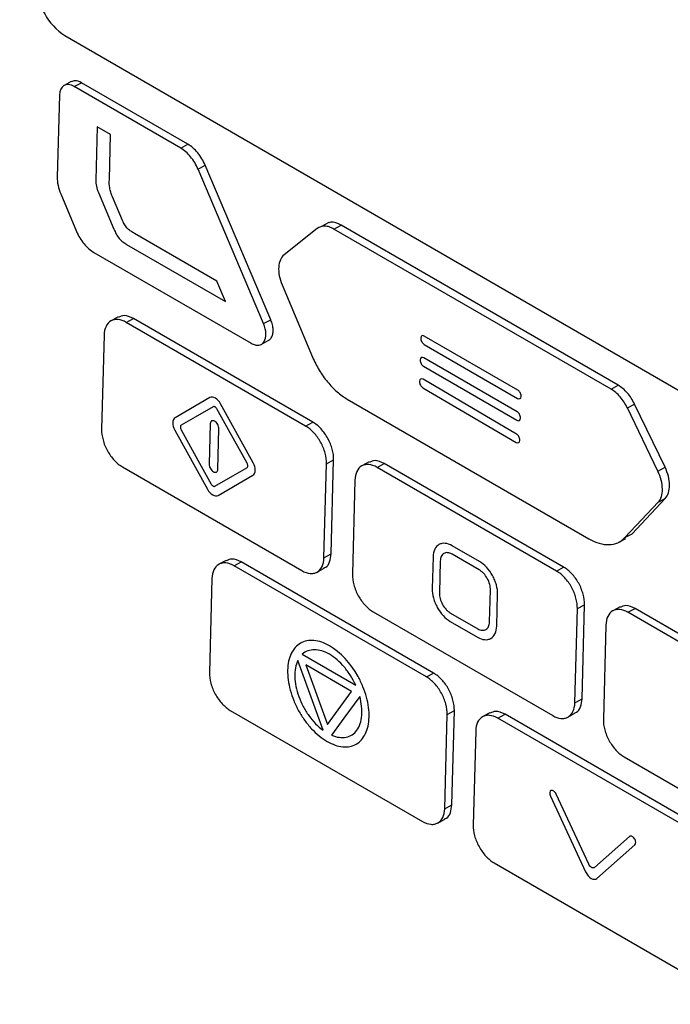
# Model space of a CAD drawing. Header units: millimetres. Extents: x 155473 to 158085, y 111018 to 114514.
# Tile 164 of 181: x 157602 to 157634, y 113988 to 114036. Entities that reach past the tile are written whole.
import ezdxf

# ---------------------------------------------------------------- set-up
doc = ezdxf.new("R2010")
doc.units = ezdxf.units.MM

msp = doc.modelspace()

# ---------------------------------------------------------------- linework, layer by layer
at = {"color": 7, "linetype": 'Continuous', "lineweight": 25}
for p, q in [((157604.358, 114035.583), (157646.077, 114011.494)), ((157604.673, 114033.314), (157604.319, 114033.123)), ((157604.818, 114033.072), (157605.171, 114033.263)), ((157610.073, 114030.037), (157604.818, 114033.072)), ((157610.427, 114030.229), (157605.171, 114033.263)), ((157604.089, 114032.652), (157603.981, 114028.601)), ((157605.958, 114031.092), (157605.888, 114028.449)), ((157606.612, 114030.713), (157605.958, 114031.092)), ((157606.553, 114028.492), (157606.612, 114030.713)), ((157610.073, 114030.037), (157610.427, 114030.229)), ((157610.928, 114029.006), (157611.281, 114029.197)), ((157614.518, 114021.577), (157611.281, 114029.197)), ((157614.164, 114021.386), (157610.928, 114029.006)), ((157604.153, 114027.78), (157604.936, 114025.931)), ((157606.015, 114027.846), (157606.78, 114026.042)), ((157607.206, 114026.465), (157606.707, 114027.638)), ((157617.38, 114026.367), (157617.027, 114026.176)), ((157617.636, 114026.048), (157617.989, 114026.239)), ((157631.661, 114018.345), (157617.989, 114026.239)), ((157611.863, 114023.48), (157607.794, 114025.832)), ((157616.81, 114026.072), (157615.173, 114024.77)), ((157631.308, 114018.154), (157617.636, 114026.048)), ((157607.407, 114025.286), (157612.283, 114022.471)), ((157605.792, 114024.896), (157613.551, 114020.416)), ((157612.283, 114022.471), (157611.863, 114023.48)), ((157615.077, 114023.296), (157616.581, 114019.733)), ((157606.994, 114021.715), (157606.641, 114021.523)), ((157607.388, 114021.447), (157607.741, 114021.639)), ((157616.238, 114016.337), (157607.388, 114021.447)), ((157616.592, 114016.529), (157607.741, 114021.639)), ((157614.164, 114021.386), (157614.518, 114021.577)), ((157606.295, 114020.817), (157606.172, 114016.176)), ((157614.038, 114020.36), (157614.392, 114020.552)), ((157621.918, 114020.674), (157621.917, 114020.658)), ((157626.703, 114018.113), (157622.093, 114020.775)), ((157622.082, 114020.361), (157626.692, 114017.699)), ((157621.889, 114019.597), (157621.889, 114019.58)), ((157626.675, 114017.036), (157622.064, 114019.698)), ((157622.053, 114019.283), (157626.664, 114016.621)), ((157621.856, 114018.541), (157621.855, 114018.524)), ((157626.641, 114015.944), (157622.032, 114018.64)), ((157622.019, 114018.227), (157626.628, 114015.531)), ((157631.308, 114018.154), (157631.661, 114018.345)), ((157611.516, 114017.74), (157609.799, 114016.749)), ((157618.295, 114017.66), (157630.218, 114010.776)), ((157626.867, 114017.8), (157626.868, 114017.816)), ((157613.655, 114014.523), (157612.041, 114017.437)), ((157632.113, 114017.231), (157632.466, 114017.423)), ((157633.618, 114014.114), (157632.113, 114017.231)), ((157633.971, 114014.306), (157632.466, 114017.423)), ((157616.238, 114016.337), (157616.592, 114016.529)), ((157626.839, 114016.722), (157626.839, 114016.739)), ((157609.783, 114016.134), (157611.397, 114013.221)), ((157611.533, 114016.447), (157611.48, 114014.456)), ((157611.905, 114014.211), (157611.958, 114016.201)), ((157626.804, 114015.63), (157626.804, 114015.647)), ((157617.266, 114014.482), (157617.62, 114014.673)), ((157617.497, 114010.032), (157617.62, 114014.673)), ((157607.2, 114014.32), (157616.05, 114009.21)), ((157617.143, 114009.841), (157617.266, 114014.482)), ((157619.372, 114014.568), (157619.018, 114014.377)), ((157619.766, 114014.301), (157620.119, 114014.492)), ((157628.616, 114009.19), (157619.766, 114014.301)), ((157628.969, 114009.382), (157620.119, 114014.492)), ((157633.618, 114014.114), (157633.971, 114014.306)), ((157611.922, 114012.918), (157613.639, 114013.908)), ((157618.672, 114013.67), (157618.549, 114009.029)), ((157632.341, 114011.029), (157633.985, 114012.773)), ((157633.632, 114012.581), (157633.985, 114012.773)), ((157631.988, 114010.837), (157633.632, 114012.581)), ((157631.684, 114010.609), (157632.037, 114010.801)), ((157631.988, 114010.837), (157632.341, 114011.029)), ((157632.006, 114010.86), (157632.341, 114011.029)), ((157624.818, 114009.659), (157623.474, 114010.434)), ((157617.143, 114009.841), (157617.497, 114010.032)), ((157622.526, 114009.888), (157622.485, 114008.313)), ((157624.807, 114009.244), (157623.463, 114010.02)), ((157612.317, 114009.716), (157611.963, 114009.524)), ((157612.71, 114009.448), (157613.064, 114009.64)), ((157622.195, 114003.972), (157612.71, 114009.448)), ((157622.548, 114004.163), (157613.064, 114009.64)), ((157616.797, 114009.134), (157617.151, 114009.325)), ((157622.88, 114009.684), (157622.838, 114008.109)), ((157628.616, 114009.19), (157628.969, 114009.382)), ((157611.617, 114008.818), (157611.494, 114004.176)), ((157625.313, 114006.68), (157625.355, 114008.255)), ((157625.667, 114006.476), (157625.708, 114008.05)), ((157629.521, 114002.694), (157629.644, 114007.335)), ((157629.644, 114007.335), (157629.997, 114007.526)), ((157629.874, 114002.885), (157629.997, 114007.526)), ((157631.749, 114007.421), (157631.396, 114007.23)), ((157632.143, 114007.154), (157632.497, 114007.345)), ((157641.347, 114002.235), (157632.497, 114007.345)), ((157619.577, 114007.173), (157628.428, 114002.063)), ((157623.386, 114007.119), (157624.73, 114006.344)), ((157640.993, 114002.043), (157632.143, 114007.154)), ((157623.376, 114006.705), (157624.719, 114005.929)), ((157631.05, 114006.523), (157630.927, 114001.882)), ((157616.071, 114005.085), (157618.707, 114003.563)), ((157617.096, 114001.341), (157615.849, 114004.778)), ((157616.248, 114004.563), (157617.318, 114001.617)), ((157618.509, 114003.259), (157616.248, 114004.563)), ((157622.195, 114003.972), (157622.548, 114004.163)), ((157617.318, 114001.617), (157618.509, 114003.259)), ((157629.521, 114002.694), (157629.874, 114002.885)), ((157612.522, 114002.321), (157622.006, 113996.845)), ((157623.1, 113997.475), (157623.223, 114002.116)), ((157623.223, 114002.116), (157623.576, 114002.308)), ((157623.453, 113997.667), (157623.576, 114002.308)), ((157625.328, 114002.203), (157624.975, 114002.011)), ((157625.722, 114001.935), (157626.075, 114002.127)), ((157635.56, 113996.65), (157626.075, 114002.127)), ((157629.175, 114001.987), (157629.528, 114002.179)), ((157635.206, 113996.459), (157625.722, 114001.935)), ((157624.628, 114001.305), (157624.506, 113996.663)), ((157631.955, 114000.026), (157640.805, 113994.916)), ((157628.32, 113998.095), (157630.054, 113994.359)), ((157630.205, 113994.742), (157628.604, 113998.19)), ((157623.1, 113997.475), (157623.453, 113997.667)), ((157622.753, 113996.769), (157623.107, 113996.96)), ((157632.215, 113996.105), (157630.483, 113994.582)), ((157630.61, 113994.038), (157632.487, 113995.689)), ((157625.534, 113994.808), (157635.018, 113989.332))]:
    msp.add_line(p, q, dxfattribs=at)
at = {"color": 7, "linetype": 'Continuous', "lineweight": 25, "flags": 128}
for points in [[(157611.676, 114017.287), (157610.792, 114016.777), (157610.097, 114016.376)], [(157613.347, 114014.5), (157612.515, 114016), (157611.862, 114017.179)], [(157610.091, 114016.158), (157610.923, 114014.657), (157611.576, 114013.478)], [(157611.762, 114013.371), (157612.646, 114013.881), (157613.341, 114014.282)], [(157618.908, 114003.012), (157618.13, 114001.94), (157617.519, 114001.097)]]:
    msp.add_lwpolyline(points, dxfattribs=at)
at = {"color": 7, "linetype": 'Continuous', "lineweight": 25}
msp.add_arc((157605.981, 114038.099), 2.994, 180.801, 237.1645, dxfattribs=at)
for points, knots in [([(157559.233, 114220.927), (157558.733, 114206.407), (157558.229, 114191.749), (157557.214, 114162.242), (157556.703, 114147.392), (157555.166, 114102.7), (157554.134, 114072.714), (157552.598, 114028.06), (157552.088, 114013.23), (157551.455, 113994.818), (157551.265, 113989.303), (157551.045, 113982.889), (157550.946, 113980.029), (157550.911, 113979), (157550.903, 113978.772), (157550.898, 113978.655), (157550.891, 113978.331), (157550.893, 113978.14), (157550.905, 113977.782), (157550.914, 113977.613), (157550.937, 113977.286), (157550.952, 113977.128), (157551.002, 113976.667), (157551.044, 113976.375), (157551.145, 113975.796), (157551.203, 113975.511), (157551.338, 113974.936), (157551.414, 113974.645), (157551.591, 113974.043), (157551.691, 113973.732), (157551.871, 113973.228), (157551.937, 113973.053), (157552.047, 113972.773), (157552.086, 113972.677), (157552.162, 113972.486), (157552.354, 113972.007), (157552.855, 113970.759), (157553.321, 113969.596), (157554.883, 113965.703), (157556.157, 113962.527), (157558.722, 113956.133), (157560.012, 113952.916), (157562.572, 113946.536), (157563.84, 113943.373), (157565.702, 113938.732), (157566.393, 113937.009), (157567.073, 113935.313), (157567.224, 113934.936), (157567.3, 113934.751), (157567.527, 113934.226), (157567.679, 113933.904), (157568.142, 113932.983), (157568.459, 113932.433), (157569.126, 113931.394), (157569.475, 113930.907), (157570.221, 113929.97), (157570.617, 113929.521), (157571.28, 113928.859), (157571.512, 113928.64), (157572.011, 113928.203), (157572.278, 113927.985), (157572.73, 113927.651), (157572.888, 113927.538), (157573.233, 113927.309), (157573.419, 113927.191), (157574.061, 113926.82), (157574.492, 113926.572), (157581.822, 113922.34), (157589.012, 113918.189), (157603.769, 113909.67), (157611.334, 113905.304), (157618.898, 113900.937)], [0, 0, 0, 0, 0.125, 0.125, 0.25, 0.25, 0.5, 0.5, 0.625, 0.625, 0.65625, 0.671875, 0.679688, 0.680664, 0.680664, 0.681641, 0.681641, 0.683594, 0.683594, 0.685547, 0.685547, 0.6875, 0.6875, 0.691406, 0.691406, 0.695313, 0.695313, 0.699219, 0.699219, 0.703125, 0.703125, 0.705078, 0.705078, 0.706055, 0.706055, 0.707031, 0.710938, 0.71875, 0.71875, 0.75, 0.75, 0.78125, 0.78125, 0.8125, 0.8125, 0.828125, 0.830078, 0.830078, 0.832031, 0.832031, 0.835938, 0.835938, 0.84375, 0.84375, 0.851563, 0.851563, 0.859375, 0.859375, 0.863281, 0.863281, 0.867188, 0.867188, 0.869141, 0.869141, 0.871094, 0.871094, 0.875, 0.875, 0.9375, 0.9375, 1, 1, 1, 1]), ([(157626.753, 113919.372), (157625.599, 113920.04), (157623.295, 113921.371), (157619.854, 113923.369), (157616.43, 113925.366), (157613.014, 113927.365), (157609.305, 113929.545), (157605.315, 113931.9), (157601.057, 113934.426), (157596.836, 113936.943), (157593.684, 113938.832), (157591.584, 113940.094), (157590.53, 113940.728), (157589.478, 113941.362), (157588.718, 113941.822), (157588.188, 113942.139), (157587.805, 113942.386), (157587.162, 113942.85), (157586.274, 113943.608), (157585.309, 113944.614), (157584.374, 113945.785), (157583.546, 113947.017), (157582.963, 113948.063), (157582.594, 113948.82), (157582.361, 113949.332), (157582.124, 113949.907), (157581.861, 113950.53), (157581.497, 113951.398), (157580.961, 113952.677), (157580.178, 113954.55), (157578.802, 113957.842), (157576.908, 113962.386), (157575.154, 113966.608), (157573.984, 113969.431), (157573.4, 113970.839), (157572.819, 113972.243), (157572.367, 113973.338), (157572.057, 113974.087), (157571.894, 113974.486), (157571.76, 113974.84), (157571.637, 113975.185), (157571.525, 113975.523), (157571.423, 113975.853), (157571.332, 113976.174), (157571.156, 113976.839), (157570.946, 113977.862), (157570.841, 113978.9), (157570.823, 113979.641), (157570.828, 113980.06), (157570.829, 113980.453), (157570.831, 113981.084), (157570.836, 113982.302), (157570.846, 113985.045), (157570.871, 113990.666), (157570.919, 113998.87), (157570.994, 114008.724), (157571.116, 114021.878), (157571.313, 114038.342), (157571.579, 114055.597), (157571.848, 114070.333), (157572.097, 114082.539), (157572.372, 114094.762), (157572.674, 114107.001), (157573.002, 114119.256), (157573.357, 114131.527), (157573.738, 114143.815), (157574.145, 114156.118), (157574.579, 114168.438), (157575.039, 114180.773), (157575.526, 114193.125), (157576.038, 114205.492), (157576.401, 114213.749), (157576.583, 114217.877)], [0, 0, 0, 0, 0.012688, 0.025317, 0.037911, 0.050497, 0.063101, 0.07904, 0.094839, 0.110545, 0.126202, 0.130156, 0.134103, 0.138043, 0.141978, 0.142652, 0.143991, 0.1463, 0.149907, 0.154174, 0.157833, 0.161868, 0.165756, 0.167102, 0.16842, 0.170149, 0.171992, 0.173734, 0.177543, 0.182892, 0.189679, 0.20557, 0.221569, 0.225582, 0.22957, 0.233543, 0.237513, 0.238873, 0.23991, 0.240897, 0.241868, 0.242819, 0.24375, 0.244656, 0.245533, 0.249397, 0.253436, 0.254787, 0.256337, 0.257425, 0.258514, 0.262323, 0.268989, 0.284542, 0.31565, 0.346761, 0.377864, 0.44009, 0.502293, 0.540543, 0.578798, 0.617059, 0.655325, 0.693597, 0.731874, 0.770158, 0.808448, 0.846745, 0.885048, 0.923358, 0.961675, 1, 1, 1, 1]), ([(157697.826, 114140.919), (157697.326, 114126.399), (157696.822, 114111.741), (157695.807, 114082.234), (157695.296, 114067.384), (157693.759, 114022.692), (157692.727, 113992.706), (157691.191, 113948.052), (157690.681, 113933.222), (157690.048, 113914.81), (157689.858, 113909.295), (157689.637, 113902.881), (157689.539, 113900.021), (157689.504, 113898.992), (157689.496, 113898.764), (157689.492, 113898.647), (157689.477, 113898.327), (157689.463, 113898.145), (157689.427, 113897.814), (157689.407, 113897.663), (157689.362, 113897.374), (157689.338, 113897.239), (157689.259, 113896.853), (157689.198, 113896.62), (157689.063, 113896.178), (157688.987, 113895.97), (157688.819, 113895.569), (157688.726, 113895.377), (157688.516, 113894.998), (157688.399, 113894.813), (157688.191, 113894.532), (157688.117, 113894.438), (157687.992, 113894.294), (157687.948, 113894.245), (157687.861, 113894.148), (157687.645, 113893.906), (157687.079, 113893.273), (157686.553, 113892.684), (157684.789, 113890.71), (157683.351, 113889.1), (157680.454, 113885.858), (157678.997, 113884.227), (157676.107, 113880.993), (157674.675, 113879.39), (157672.572, 113877.037), (157671.792, 113876.164), (157671.023, 113875.304), (157670.853, 113875.113), (157670.768, 113875.021), (157670.515, 113874.772), (157670.347, 113874.635), (157669.84, 113874.275), (157669.497, 113874.105), (157668.786, 113873.861), (157668.419, 113873.788), (157667.638, 113873.732), (157667.227, 113873.749), (157666.546, 113873.863), (157666.308, 113873.916), (157665.798, 113874.061), (157665.527, 113874.153), (157665.071, 113874.343), (157664.911, 113874.415), (157664.564, 113874.584), (157664.377, 113874.683), (157663.735, 113875.053), (157663.304, 113875.302), (157655.974, 113879.533), (157648.784, 113883.684), (157634.027, 113892.203), (157626.463, 113896.57), (157618.898, 113900.937)], [0, 0, 0, 0, 0.125, 0.125, 0.25, 0.25, 0.5, 0.5, 0.625, 0.625, 0.65625, 0.671875, 0.679687, 0.680664, 0.680664, 0.681641, 0.681641, 0.683594, 0.683594, 0.685547, 0.685547, 0.6875, 0.6875, 0.691406, 0.691406, 0.695312, 0.695312, 0.699219, 0.699219, 0.703125, 0.703125, 0.705078, 0.705078, 0.706055, 0.706055, 0.707031, 0.710937, 0.71875, 0.71875, 0.75, 0.75, 0.78125, 0.78125, 0.8125, 0.8125, 0.828125, 0.830078, 0.830078, 0.832031, 0.832031, 0.835937, 0.835937, 0.84375, 0.84375, 0.851562, 0.851562, 0.859375, 0.859375, 0.863281, 0.863281, 0.867187, 0.867187, 0.869141, 0.869141, 0.871094, 0.871094, 0.875, 0.875, 0.9375, 0.9375, 1, 1, 1, 1]), ([(157604.818, 114033.072), (157604.724, 114033.126), (157604.632, 114033.157), (157604.459, 114033.173), (157604.379, 114033.157), (157604.177, 114033.041), (157604.094, 114032.87), (157604.089, 114032.652)], [0, 0, 0, 0, 0.25, 0.25, 0.5, 0.5, 1, 1, 1, 1]), ([(157605.171, 114033.263), (157605.065, 114033.312), (157604.879, 114033.397), (157604.74, 114033.327), (157604.68, 114033.298)], [0, 0, 0, 0, 0.571083, 1, 1, 1, 1]), ([(157611.281, 114029.197), (157611.235, 114029.308), (157611.18, 114029.414), (157611.056, 114029.618), (157610.987, 114029.716), (157610.766, 114029.983), (157610.598, 114030.13), (157610.427, 114030.229)], [0, 0, 0, 0, 0.25, 0.25, 0.5, 0.5, 1, 1, 1, 1]), ([(157610.928, 114029.006), (157610.881, 114029.116), (157610.827, 114029.222), (157610.703, 114029.427), (157610.633, 114029.525), (157610.412, 114029.792), (157610.245, 114029.938), (157610.073, 114030.037)], [0, 0, 0, 0, 0.25, 0.25, 0.5, 0.5, 1, 1, 1, 1]), ([(157603.981, 114028.601), (157603.978, 114028.474), (157603.991, 114028.341), (157604.049, 114028.062), (157604.094, 114027.92), (157604.153, 114027.78)], [0, 0, 0, 0, 0.5, 0.5, 1, 1, 1, 1]), ([(157605.888, 114028.449), (157605.885, 114028.356), (157605.895, 114028.257), (157605.938, 114028.051), (157605.971, 114027.948), (157606.015, 114027.846)], [0, 0, 0, 0, 0.5, 0.5, 1, 1, 1, 1]), ([(157606.707, 114027.638), (157606.675, 114027.712), (157606.647, 114027.786), (157606.599, 114027.934), (157606.582, 114028.008), (157606.547, 114028.223), (157606.55, 114028.359), (157606.553, 114028.492)], [0, 0, 0, 0, 0.25, 0.25, 0.5, 0.5, 1, 1, 1, 1]), ([(157607.794, 114025.832), (157607.737, 114025.864), (157607.681, 114025.898), (157607.568, 114025.973), (157607.512, 114026.014), (157607.406, 114026.116), (157607.356, 114026.18), (157607.272, 114026.316), (157607.237, 114026.391), (157607.206, 114026.465)], [0, 0, 0, 0, 0.25, 0.25, 0.5, 0.5, 0.75, 0.75, 1, 1, 1, 1]), ([(157617.989, 114026.239), (157617.809, 114026.326), (157617.587, 114026.433), (157617.422, 114026.36), (157617.39, 114026.346)], [0, 0, 0, 0, 0.80897, 1, 1, 1, 1]), ([(157604.936, 114025.931), (157604.982, 114025.82), (157605.037, 114025.713), (157605.161, 114025.509), (157605.231, 114025.41), (157605.378, 114025.232), (157605.457, 114025.15), (157605.622, 114025.006), (157605.706, 114024.946), (157605.792, 114024.896)], [0, 0, 0, 0, 0.25, 0.25, 0.5, 0.5, 0.75, 0.75, 1, 1, 1, 1]), ([(157606.78, 114026.042), (157606.815, 114025.961), (157606.851, 114025.881), (157606.936, 114025.726), (157606.986, 114025.65), (157607.096, 114025.518), (157607.156, 114025.461), (157607.28, 114025.363), (157607.343, 114025.323), (157607.407, 114025.286)], [0, 0, 0, 0, 0.25, 0.25, 0.5, 0.5, 0.75, 0.75, 1, 1, 1, 1]), ([(157617.636, 114026.048), (157617.558, 114026.093), (157617.481, 114026.127), (157617.33, 114026.175), (157617.255, 114026.188), (157617.042, 114026.195), (157616.914, 114026.154), (157616.81, 114026.072)], [0, 0, 0, 0, 0.25, 0.25, 0.5, 0.5, 1, 1, 1, 1]), ([(157615.173, 114024.77), (157615.096, 114024.708), (157615.035, 114024.626), (157614.944, 114024.421), (157614.917, 114024.303), (157614.891, 114023.905), (157614.95, 114023.596), (157615.077, 114023.296)], [0, 0, 0, 0, 0.25, 0.25, 0.5, 0.5, 1, 1, 1, 1]), ([(157607.388, 114021.447), (157607.248, 114021.528), (157607.11, 114021.575), (157606.915, 114021.593), (157606.853, 114021.59), (157606.735, 114021.567), (157606.679, 114021.546), (157606.528, 114021.459), (157606.445, 114021.366), (157606.331, 114021.128), (157606.299, 114020.981), (157606.295, 114020.817)], [0, 0, 0, 0, 0.25, 0.25, 0.375, 0.375, 0.5, 0.5, 0.75, 0.75, 1, 1, 1, 1]), ([(157607.741, 114021.639), (157607.582, 114021.711), (157607.303, 114021.839), (157607.095, 114021.735), (157607.006, 114021.69)], [0, 0, 0, 0, 0.570995, 1, 1, 1, 1]), ([(157613.551, 114020.416), (157613.616, 114020.378), (157613.679, 114020.352), (157613.804, 114020.321), (157613.865, 114020.317), (157614.032, 114020.339), (157614.127, 114020.401), (157614.253, 114020.599), (157614.284, 114020.735), (157614.275, 114021.046), (157614.236, 114021.218), (157614.164, 114021.386)], [0, 0, 0, 0, 0.125, 0.125, 0.25, 0.25, 0.5, 0.5, 0.75, 0.75, 1, 1, 1, 1]), ([(157614.389, 114020.558), (157614.402, 114020.562), (157614.467, 114020.583), (157614.549, 114020.685), (157614.622, 114020.858), (157614.641, 114021.078), (157614.611, 114021.324), (157614.549, 114021.493), (157614.518, 114021.577)], [0, 0, 0, 0, 0.047385, 0.238091, 0.428119, 0.618389, 0.80887, 1, 1, 1, 1]), ([(157621.917, 114020.658), (157621.916, 114020.605), (157621.933, 114020.543), (157621.994, 114020.434), (157622.037, 114020.387), (157622.082, 114020.361)], [0, 0, 0, 0, 0.5, 0.5, 1, 1, 1, 1]), ([(157622.093, 114020.775), (157622.048, 114020.801), (157622.004, 114020.805), (157621.939, 114020.768), (157621.919, 114020.727), (157621.918, 114020.674)], [0, 0, 0, 0, 0.5, 0.5, 1, 1, 1, 1]), ([(157616.581, 114019.733), (157616.675, 114019.511), (157616.784, 114019.298), (157617.031, 114018.888), (157617.171, 114018.69), (157617.466, 114018.333), (157617.625, 114018.168), (157617.954, 114017.881), (157618.123, 114017.76), (157618.295, 114017.66)], [0, 0, 0, 0, 0.25, 0.25, 0.5, 0.5, 0.75, 0.75, 1, 1, 1, 1]), ([(157621.889, 114019.58), (157621.888, 114019.528), (157621.905, 114019.466), (157621.965, 114019.356), (157622.009, 114019.309), (157622.053, 114019.283)], [0, 0, 0, 0, 0.5, 0.5, 1, 1, 1, 1]), ([(157622.064, 114019.698), (157622.019, 114019.724), (157621.975, 114019.727), (157621.911, 114019.69), (157621.891, 114019.649), (157621.889, 114019.597)], [0, 0, 0, 0, 0.5, 0.5, 1, 1, 1, 1]), ([(157621.855, 114018.524), (157621.854, 114018.472), (157621.87, 114018.41), (157621.931, 114018.3), (157621.974, 114018.253), (157622.019, 114018.227)], [0, 0, 0, 0, 0.5, 0.5, 1, 1, 1, 1]), ([(157622.032, 114018.64), (157621.987, 114018.666), (157621.942, 114018.67), (157621.877, 114018.633), (157621.857, 114018.593), (157621.856, 114018.541)], [0, 0, 0, 0, 0.5, 0.5, 1, 1, 1, 1]), ([(157626.868, 114017.816), (157626.869, 114017.869), (157626.852, 114017.931), (157626.791, 114018.04), (157626.748, 114018.087), (157626.703, 114018.113)], [0, 0, 0, 0, 0.5, 0.5, 1, 1, 1, 1]), ([(157632.113, 114017.231), (157632.065, 114017.331), (157632.011, 114017.426), (157631.892, 114017.608), (157631.826, 114017.695), (157631.618, 114017.933), (157631.465, 114018.063), (157631.308, 114018.154)], [0, 0, 0, 0, 0.25, 0.25, 0.5, 0.5, 1, 1, 1, 1]), ([(157632.466, 114017.423), (157632.418, 114017.522), (157632.364, 114017.617), (157632.245, 114017.799), (157632.179, 114017.887), (157631.972, 114018.124), (157631.818, 114018.255), (157631.661, 114018.345)], [0, 0, 0, 0, 0.25, 0.25, 0.5, 0.5, 1, 1, 1, 1]), ([(157612.041, 114017.437), (157611.974, 114017.558), (157611.879, 114017.659), (157611.686, 114017.771), (157611.588, 114017.781), (157611.516, 114017.74)], [0, 0, 0, 0, 0.5, 0.5, 1, 1, 1, 1]), ([(157626.692, 114017.699), (157626.737, 114017.673), (157626.781, 114017.669), (157626.846, 114017.706), (157626.866, 114017.747), (157626.867, 114017.8)], [0, 0, 0, 0, 0.5, 0.5, 1, 1, 1, 1]), ([(157611.862, 114017.179), (157611.85, 114017.2), (157611.837, 114017.22), (157611.805, 114017.254), (157611.788, 114017.268), (157611.753, 114017.288), (157611.736, 114017.294), (157611.704, 114017.297), (157611.69, 114017.293), (157611.676, 114017.287)], [0, 0, 0, 0, 0.25, 0.25, 0.5, 0.5, 0.75, 0.75, 1, 1, 1, 1]), ([(157626.839, 114016.739), (157626.84, 114016.791), (157626.823, 114016.853), (157626.763, 114016.963), (157626.719, 114017.01), (157626.675, 114017.036)], [0, 0, 0, 0, 0.5, 0.5, 1, 1, 1, 1]), ([(157609.799, 114016.749), (157609.728, 114016.708), (157609.686, 114016.618), (157609.679, 114016.391), (157609.716, 114016.255), (157609.783, 114016.134)], [0, 0, 0, 0, 0.5, 0.5, 1, 1, 1, 1]), ([(157611.958, 114016.201), (157611.958, 114016.235), (157611.954, 114016.27), (157611.934, 114016.342), (157611.919, 114016.379), (157611.862, 114016.482), (157611.808, 114016.541), (157611.697, 114016.605), (157611.641, 114016.61), (157611.58, 114016.575), (157611.563, 114016.557), (157611.54, 114016.509), (157611.535, 114016.479), (157611.533, 114016.447)], [0, 0, 0, 0, 0.125, 0.125, 0.25, 0.25, 0.5, 0.5, 0.75, 0.75, 0.875, 0.875, 1, 1, 1, 1]), ([(157617.62, 114014.673), (157617.624, 114014.837), (157617.601, 114015.014), (157617.527, 114015.286), (157617.496, 114015.376), (157617.423, 114015.555), (157617.38, 114015.645), (157617.238, 114015.902), (157617.122, 114016.063), (157616.87, 114016.334), (157616.732, 114016.448), (157616.592, 114016.529)], [0, 0, 0, 0, 0.25, 0.25, 0.375, 0.375, 0.5, 0.5, 0.75, 0.75, 1, 1, 1, 1]), ([(157626.664, 114016.621), (157626.709, 114016.595), (157626.753, 114016.592), (157626.817, 114016.629), (157626.837, 114016.67), (157626.839, 114016.722)], [0, 0, 0, 0, 0.5, 0.5, 1, 1, 1, 1]), ([(157606.172, 114016.176), (157606.167, 114016.012), (157606.191, 114015.834), (157606.265, 114015.563), (157606.295, 114015.473), (157606.369, 114015.293), (157606.412, 114015.203), (157606.554, 114014.947), (157606.669, 114014.786), (157606.921, 114014.515), (157607.06, 114014.401), (157607.2, 114014.32)], [0, 0, 0, 0, 0.25, 0.25, 0.375, 0.375, 0.5, 0.5, 0.75, 0.75, 1, 1, 1, 1]), ([(157610.097, 114016.376), (157610.085, 114016.368), (157610.075, 114016.357), (157610.061, 114016.327), (157610.057, 114016.309), (157610.055, 114016.269), (157610.058, 114016.247), (157610.07, 114016.202), (157610.08, 114016.18), (157610.091, 114016.158)], [0, 0, 0, 0, 0.25, 0.25, 0.5, 0.5, 0.75, 0.75, 1, 1, 1, 1]), ([(157617.266, 114014.482), (157617.271, 114014.646), (157617.247, 114014.823), (157617.173, 114015.095), (157617.143, 114015.185), (157617.07, 114015.364), (157617.026, 114015.454), (157616.884, 114015.711), (157616.769, 114015.871), (157616.517, 114016.143), (157616.379, 114016.256), (157616.238, 114016.337)], [0, 0, 0, 0, 0.25, 0.25, 0.375, 0.375, 0.5, 0.5, 0.75, 0.75, 1, 1, 1, 1]), ([(157626.628, 114015.531), (157626.673, 114015.505), (157626.717, 114015.501), (157626.782, 114015.538), (157626.802, 114015.578), (157626.804, 114015.63)], [0, 0, 0, 0, 0.5, 0.5, 1, 1, 1, 1]), ([(157626.804, 114015.647), (157626.806, 114015.699), (157626.789, 114015.761), (157626.729, 114015.871), (157626.686, 114015.918), (157626.641, 114015.944)], [0, 0, 0, 0, 0.5, 0.5, 1, 1, 1, 1]), ([(157620.119, 114014.492), (157619.96, 114014.565), (157619.681, 114014.692), (157619.472, 114014.588), (157619.383, 114014.543)], [0, 0, 0, 0, 0.571181, 1, 1, 1, 1]), ([(157611.48, 114014.456), (157611.479, 114014.39), (157611.5, 114014.312), (157611.576, 114014.175), (157611.631, 114014.116), (157611.741, 114014.053), (157611.797, 114014.047), (157611.879, 114014.094), (157611.903, 114014.145), (157611.905, 114014.211)], [0, 0, 0, 0, 0.25, 0.25, 0.5, 0.5, 0.75, 0.75, 1, 1, 1, 1]), ([(157613.341, 114014.282), (157613.353, 114014.29), (157613.363, 114014.3), (157613.377, 114014.33), (157613.381, 114014.348), (157613.383, 114014.389), (157613.38, 114014.411), (157613.368, 114014.456), (157613.358, 114014.478), (157613.347, 114014.5)], [0, 0, 0, 0, 0.25, 0.25, 0.5, 0.5, 0.75, 0.75, 1, 1, 1, 1]), ([(157613.639, 114013.908), (157613.71, 114013.949), (157613.752, 114014.039), (157613.759, 114014.266), (157613.722, 114014.402), (157613.655, 114014.523)], [0, 0, 0, 0, 0.5, 0.5, 1, 1, 1, 1]), ([(157619.766, 114014.301), (157619.626, 114014.381), (157619.487, 114014.429), (157619.292, 114014.446), (157619.23, 114014.443), (157619.113, 114014.42), (157619.057, 114014.399), (157618.905, 114014.312), (157618.823, 114014.219), (157618.709, 114013.981), (157618.676, 114013.834), (157618.672, 114013.67)], [0, 0, 0, 0, 0.25, 0.25, 0.375, 0.375, 0.5, 0.5, 0.75, 0.75, 1, 1, 1, 1]), ([(157633.632, 114012.581), (157633.701, 114012.655), (157633.753, 114012.747), (157633.825, 114012.97), (157633.842, 114013.095), (157633.838, 114013.509), (157633.76, 114013.82), (157633.618, 114014.114)], [0, 0, 0, 0, 0.25, 0.25, 0.5, 0.5, 1, 1, 1, 1]), ([(157633.985, 114012.773), (157634.054, 114012.846), (157634.107, 114012.938), (157634.178, 114013.161), (157634.195, 114013.287), (157634.192, 114013.7), (157634.113, 114014.011), (157633.971, 114014.306)], [0, 0, 0, 0, 0.25, 0.25, 0.5, 0.5, 1, 1, 1, 1]), ([(157611.397, 114013.221), (157611.464, 114013.1), (157611.559, 114012.998), (157611.752, 114012.886), (157611.85, 114012.877), (157611.922, 114012.918)], [0, 0, 0, 0, 0.5, 0.5, 1, 1, 1, 1]), ([(157611.576, 114013.478), (157611.588, 114013.458), (157611.601, 114013.438), (157611.633, 114013.404), (157611.65, 114013.39), (157611.685, 114013.37), (157611.702, 114013.364), (157611.734, 114013.361), (157611.748, 114013.365), (157611.762, 114013.371)], [0, 0, 0, 0, 0.25, 0.25, 0.5, 0.5, 0.75, 0.75, 1, 1, 1, 1]), ([(157630.218, 114010.776), (157630.39, 114010.677), (157630.559, 114010.604), (157630.891, 114010.508), (157631.055, 114010.486), (157631.36, 114010.497), (157631.505, 114010.529), (157631.768, 114010.645), (157631.885, 114010.728), (157631.988, 114010.837)], [0, 0, 0, 0, 0.25, 0.25, 0.5, 0.5, 0.75, 0.75, 1, 1, 1, 1]), ([(157623.474, 114010.434), (157623.353, 114010.504), (157623.233, 114010.545), (157623.064, 114010.56), (157623.01, 114010.558), (157622.908, 114010.537), (157622.86, 114010.519), (157622.729, 114010.444), (157622.657, 114010.363), (157622.558, 114010.157), (157622.53, 114010.03), (157622.526, 114009.888)], [0, 0, 0, 0, 0.25, 0.25, 0.375, 0.375, 0.5, 0.5, 0.75, 0.75, 1, 1, 1, 1]), ([(157613.064, 114009.64), (157612.905, 114009.712), (157612.626, 114009.839), (157612.417, 114009.736), (157612.328, 114009.691)], [0, 0, 0, 0, 0.571085, 1, 1, 1, 1]), ([(157616.05, 114009.21), (157616.19, 114009.129), (157616.328, 114009.082), (157616.523, 114009.064), (157616.585, 114009.067), (157616.703, 114009.091), (157616.759, 114009.112), (157616.91, 114009.199), (157616.993, 114009.292), (157617.107, 114009.53), (157617.139, 114009.677), (157617.143, 114009.841)], [0, 0, 0, 0, 0.25, 0.25, 0.375, 0.375, 0.5, 0.5, 0.75, 0.75, 1, 1, 1, 1]), ([(157617.139, 114009.35), (157617.171, 114009.358), (157617.305, 114009.392), (157617.444, 114009.632), (157617.479, 114009.899), (157617.497, 114010.032)], [0, 0, 0, 0, 0.135982, 0.567037, 1, 1, 1, 1]), ([(157623.463, 114010.02), (157623.426, 114010.04), (157623.389, 114010.059), (157623.316, 114010.083), (157623.28, 114010.091), (157623.176, 114010.101), (157623.112, 114010.088), (157623.004, 114010.026), (157622.96, 114009.976), (157622.915, 114009.881), (157622.903, 114009.846), (157622.886, 114009.769), (157622.882, 114009.727), (157622.88, 114009.684)], [0, 0, 0, 0, 0.125, 0.125, 0.25, 0.25, 0.5, 0.5, 0.75, 0.75, 0.875, 0.875, 1, 1, 1, 1]), ([(157612.71, 114009.448), (157612.57, 114009.529), (157612.432, 114009.576), (157612.237, 114009.594), (157612.175, 114009.591), (157612.057, 114009.567), (157612.001, 114009.546), (157611.85, 114009.459), (157611.767, 114009.366), (157611.654, 114009.128), (157611.621, 114008.982), (157611.617, 114008.818)], [0, 0, 0, 0, 0.25, 0.25, 0.375, 0.375, 0.5, 0.5, 0.75, 0.75, 1, 1, 1, 1]), ([(157625.355, 114008.255), (157625.355, 114008.299), (157625.354, 114008.344), (157625.341, 114008.436), (157625.332, 114008.485), (157625.292, 114008.63), (157625.253, 114008.727), (157625.151, 114008.91), (157625.09, 114008.996), (157624.989, 114009.104), (157624.954, 114009.137), (157624.881, 114009.197), (157624.844, 114009.221), (157624.807, 114009.244)], [0, 0, 0, 0, 0.125, 0.125, 0.25, 0.25, 0.5, 0.5, 0.75, 0.75, 0.875, 0.875, 1, 1, 1, 1]), ([(157625.708, 114008.05), (157625.712, 114008.193), (157625.692, 114008.346), (157625.628, 114008.581), (157625.602, 114008.659), (157625.538, 114008.815), (157625.501, 114008.893), (157625.378, 114009.115), (157625.277, 114009.255), (157625.059, 114009.49), (157624.939, 114009.588), (157624.818, 114009.659)], [0, 0, 0, 0, 0.25, 0.25, 0.375, 0.375, 0.5, 0.5, 0.75, 0.75, 1, 1, 1, 1]), ([(157629.997, 114007.526), (157630.001, 114007.69), (157629.978, 114007.867), (157629.904, 114008.139), (157629.874, 114008.229), (157629.8, 114008.409), (157629.757, 114008.498), (157629.615, 114008.755), (157629.5, 114008.916), (157629.248, 114009.187), (157629.109, 114009.301), (157628.969, 114009.382)], [0, 0, 0, 0, 0.25, 0.25, 0.375, 0.375, 0.5, 0.5, 0.75, 0.75, 1, 1, 1, 1]), ([(157618.549, 114009.029), (157618.545, 114008.865), (157618.568, 114008.688), (157618.642, 114008.416), (157618.673, 114008.326), (157618.746, 114008.147), (157618.789, 114008.057), (157618.931, 114007.8), (157619.047, 114007.639), (157619.299, 114007.368), (157619.437, 114007.254), (157619.577, 114007.173)], [0, 0, 0, 0, 0.25, 0.25, 0.375, 0.375, 0.5, 0.5, 0.75, 0.75, 1, 1, 1, 1]), ([(157629.644, 114007.335), (157629.648, 114007.499), (157629.625, 114007.676), (157629.551, 114007.948), (157629.52, 114008.038), (157629.447, 114008.217), (157629.404, 114008.307), (157629.262, 114008.564), (157629.146, 114008.725), (157628.894, 114008.996), (157628.756, 114009.109), (157628.616, 114009.19)], [0, 0, 0, 0, 0.25, 0.25, 0.375, 0.375, 0.5, 0.5, 0.75, 0.75, 1, 1, 1, 1]), ([(157622.485, 114008.313), (157622.481, 114008.171), (157622.501, 114008.018), (157622.565, 114007.782), (157622.592, 114007.704), (157622.655, 114007.549), (157622.692, 114007.471), (157622.815, 114007.248), (157622.916, 114007.109), (157623.134, 114006.874), (157623.254, 114006.775), (157623.376, 114006.705)], [0, 0, 0, 0, 0.25, 0.25, 0.375, 0.375, 0.5, 0.5, 0.75, 0.75, 1, 1, 1, 1]), ([(157622.838, 114008.109), (157622.838, 114008.065), (157622.84, 114008.02), (157622.852, 114007.927), (157622.862, 114007.879), (157622.901, 114007.734), (157622.941, 114007.637), (157623.042, 114007.454), (157623.104, 114007.368), (157623.204, 114007.259), (157623.239, 114007.226), (157623.312, 114007.167), (157623.349, 114007.142), (157623.386, 114007.119)], [0, 0, 0, 0, 0.125, 0.125, 0.25, 0.25, 0.5, 0.5, 0.75, 0.75, 0.875, 0.875, 1, 1, 1, 1]), ([(157632.497, 114007.345), (157632.337, 114007.418), (157632.059, 114007.545), (157631.85, 114007.441), (157631.761, 114007.397)], [0, 0, 0, 0, 0.571223, 1, 1, 1, 1]), ([(157632.143, 114007.154), (157632.003, 114007.235), (157631.865, 114007.282), (157631.67, 114007.299), (157631.608, 114007.296), (157631.49, 114007.273), (157631.434, 114007.252), (157631.283, 114007.165), (157631.2, 114007.072), (157631.086, 114006.834), (157631.054, 114006.687), (157631.05, 114006.523)], [0, 0, 0, 0, 0.25, 0.25, 0.375, 0.375, 0.5, 0.5, 0.75, 0.75, 1, 1, 1, 1]), ([(157624.719, 114005.929), (157624.84, 114005.859), (157624.96, 114005.819), (157625.129, 114005.803), (157625.183, 114005.806), (157625.285, 114005.826), (157625.333, 114005.844), (157625.465, 114005.92), (157625.536, 114006), (157625.635, 114006.206), (157625.663, 114006.334), (157625.667, 114006.476)], [0, 0, 0, 0, 0.25, 0.25, 0.375, 0.375, 0.5, 0.5, 0.75, 0.75, 1, 1, 1, 1]), ([(157624.73, 114006.344), (157624.767, 114006.323), (157624.804, 114006.305), (157624.877, 114006.28), (157624.913, 114006.272), (157625.017, 114006.263), (157625.081, 114006.276), (157625.189, 114006.338), (157625.233, 114006.387), (157625.278, 114006.483), (157625.29, 114006.518), (157625.307, 114006.595), (157625.311, 114006.637), (157625.313, 114006.68)], [0, 0, 0, 0, 0.125, 0.125, 0.25, 0.25, 0.5, 0.5, 0.75, 0.75, 0.875, 0.875, 1, 1, 1, 1]), ([(157619.369, 114001.986), (157619.373, 114002.141), (157619.363, 114002.302), (157619.319, 114002.632), (157619.285, 114002.804), (157619.191, 114003.147), (157619.133, 114003.318), (157618.995, 114003.658), (157618.914, 114003.829), (157618.465, 114004.639), (157617.946, 114005.198), (157617.292, 114005.577), (157617.159, 114005.638), (157616.899, 114005.726), (157616.773, 114005.753), (157616.526, 114005.776), (157616.406, 114005.771), (157616.183, 114005.727), (157616.079, 114005.689), (157615.789, 114005.523), (157615.636, 114005.347), (157615.473, 114005.006), (157615.43, 114004.881), (157615.37, 114004.61), (157615.352, 114004.463), (157615.348, 114004.307)], [0, 0, 0, 0, 0.0625, 0.0625, 0.125, 0.125, 0.1875, 0.1875, 0.25, 0.25, 0.5, 0.5, 0.5625, 0.5625, 0.625, 0.625, 0.6875, 0.6875, 0.75, 0.75, 0.875, 0.875, 0.9375, 0.9375, 1, 1, 1, 1]), ([(157618.707, 114003.563), (157618.633, 114003.727), (157618.548, 114003.884), (157618.357, 114004.185), (157618.251, 114004.329), (157617.916, 114004.722), (157617.665, 114004.941), (157617.286, 114005.161), (157617.157, 114005.217), (157616.909, 114005.29), (157616.787, 114005.308), (157616.555, 114005.308), (157616.447, 114005.29), (157616.245, 114005.216), (157616.152, 114005.16), (157616.071, 114005.085)], [0, 0, 0, 0, 0.125, 0.125, 0.25, 0.25, 0.5, 0.5, 0.625, 0.625, 0.75, 0.75, 0.875, 0.875, 1, 1, 1, 1]), ([(157615.849, 114004.778), (157615.796, 114004.668), (157615.758, 114004.545), (157615.709, 114004.276), (157615.699, 114004.129), (157615.712, 114003.671), (157615.777, 114003.336), (157615.956, 114002.842), (157616.03, 114002.676), (157616.198, 114002.36), (157616.293, 114002.207), (157616.501, 114001.919), (157616.611, 114001.786), (157616.845, 114001.544), (157616.97, 114001.434), (157617.096, 114001.341)], [0, 0, 0, 0, 0.125, 0.125, 0.25, 0.25, 0.5, 0.5, 0.625, 0.625, 0.75, 0.75, 0.875, 0.875, 1, 1, 1, 1]), ([(157611.494, 114004.176), (157611.49, 114004.012), (157611.513, 114003.835), (157611.587, 114003.564), (157611.618, 114003.473), (157611.691, 114003.294), (157611.734, 114003.204), (157611.876, 114002.948), (157611.992, 114002.787), (157612.243, 114002.515), (157612.382, 114002.402), (157612.522, 114002.321)], [0, 0, 0, 0, 0.25, 0.25, 0.375, 0.375, 0.5, 0.5, 0.75, 0.75, 1, 1, 1, 1]), ([(157615.348, 114004.307), (157615.344, 114004.152), (157615.354, 114003.991), (157615.398, 114003.66), (157615.433, 114003.488), (157615.526, 114003.145), (157615.584, 114002.974), (157615.722, 114002.634), (157615.803, 114002.464), (157615.982, 114002.14), (157616.081, 114001.984), (157616.296, 114001.686), (157616.411, 114001.545), (157616.65, 114001.288), (157616.775, 114001.169), (157617.033, 114000.958), (157617.163, 114000.867), (157617.425, 114000.716), (157617.558, 114000.655), (157617.818, 114000.567), (157617.944, 114000.539), (157618.191, 114000.516), (157618.311, 114000.522), (157618.533, 114000.565), (157618.638, 114000.603), (157618.928, 114000.77), (157619.081, 114000.946), (157619.244, 114001.287), (157619.286, 114001.411), (157619.347, 114001.683), (157619.364, 114001.83), (157619.369, 114001.986)], [0, 0, 0, 0, 0.0625, 0.0625, 0.125, 0.125, 0.1875, 0.1875, 0.25, 0.25, 0.3125, 0.3125, 0.375, 0.375, 0.4375, 0.4375, 0.5, 0.5, 0.5625, 0.5625, 0.625, 0.625, 0.6875, 0.6875, 0.75, 0.75, 0.875, 0.875, 0.9375, 0.9375, 1, 1, 1, 1]), ([(157623.223, 114002.116), (157623.227, 114002.28), (157623.204, 114002.457), (157623.13, 114002.729), (157623.099, 114002.819), (157623.026, 114002.999), (157622.983, 114003.088), (157622.841, 114003.345), (157622.725, 114003.506), (157622.473, 114003.778), (157622.335, 114003.891), (157622.195, 114003.972)], [0, 0, 0, 0, 0.25, 0.25, 0.375, 0.375, 0.5, 0.5, 0.75, 0.75, 1, 1, 1, 1]), ([(157623.576, 114002.308), (157623.58, 114002.472), (157623.557, 114002.649), (157623.483, 114002.92), (157623.453, 114003.011), (157623.379, 114003.19), (157623.336, 114003.28), (157623.194, 114003.537), (157623.078, 114003.697), (157622.827, 114003.969), (157622.688, 114004.082), (157622.548, 114004.163)], [0, 0, 0, 0, 0.25, 0.25, 0.375, 0.375, 0.5, 0.5, 0.75, 0.75, 1, 1, 1, 1]), ([(157617.519, 114001.097), (157617.647, 114001.043), (157617.77, 114001.009), (157618.009, 114000.977), (157618.126, 114000.981), (157618.341, 114001.023), (157618.441, 114001.063), (157618.622, 114001.179), (157618.701, 114001.253), (157618.834, 114001.437), (157618.888, 114001.547), (157618.968, 114001.789), (157618.994, 114001.924), (157619.019, 114002.212), (157619.017, 114002.363), (157618.984, 114002.68), (157618.953, 114002.845), (157618.908, 114003.012)], [0, 0, 0, 0, 0.125, 0.125, 0.25, 0.25, 0.375, 0.375, 0.5, 0.5, 0.625, 0.625, 0.75, 0.75, 0.875, 0.875, 1, 1, 1, 1]), ([(157628.428, 114002.063), (157628.568, 114001.982), (157628.706, 114001.935), (157628.901, 114001.917), (157628.963, 114001.92), (157629.081, 114001.944), (157629.137, 114001.965), (157629.288, 114002.052), (157629.371, 114002.145), (157629.484, 114002.383), (157629.517, 114002.53), (157629.521, 114002.694)], [0, 0, 0, 0, 0.25, 0.25, 0.375, 0.375, 0.5, 0.5, 0.75, 0.75, 1, 1, 1, 1]), ([(157629.517, 114002.203), (157629.549, 114002.211), (157629.682, 114002.245), (157629.822, 114002.485), (157629.857, 114002.752), (157629.874, 114002.885)], [0, 0, 0, 0, 0.136002, 0.566993, 1, 1, 1, 1]), ([(157625.722, 114001.935), (157625.582, 114002.016), (157625.443, 114002.063), (157625.248, 114002.081), (157625.186, 114002.078), (157625.069, 114002.054), (157625.013, 114002.033), (157624.862, 114001.946), (157624.779, 114001.853), (157624.665, 114001.616), (157624.633, 114001.469), (157624.628, 114001.305)], [0, 0, 0, 0, 0.25, 0.25, 0.375, 0.375, 0.5, 0.5, 0.75, 0.75, 1, 1, 1, 1]), ([(157626.075, 114002.127), (157625.916, 114002.199), (157625.637, 114002.326), (157625.429, 114002.223), (157625.339, 114002.178)], [0, 0, 0, 0, 0.571257, 1, 1, 1, 1]), ([(157630.927, 114001.882), (157630.923, 114001.718), (157630.946, 114001.541), (157631.02, 114001.269), (157631.05, 114001.179), (157631.124, 114001), (157631.167, 114000.91), (157631.309, 114000.653), (157631.424, 114000.492), (157631.676, 114000.221), (157631.815, 114000.107), (157631.955, 114000.026)], [0, 0, 0, 0, 0.25, 0.25, 0.375, 0.375, 0.5, 0.5, 0.75, 0.75, 1, 1, 1, 1]), ([(157628.604, 113998.19), (157628.577, 113998.25), (157628.534, 113998.303), (157628.443, 113998.369), (157628.394, 113998.381), (157628.32, 113998.356), (157628.294, 113998.32), (157628.284, 113998.243), (157628.285, 113998.215), (157628.296, 113998.155), (157628.307, 113998.125), (157628.32, 113998.095)], [0, 0, 0, 0, 0.25, 0.25, 0.5, 0.5, 0.75, 0.75, 0.875, 0.875, 1, 1, 1, 1]), ([(157623.096, 113996.985), (157623.128, 113996.993), (157623.261, 113997.026), (157623.4, 113997.267), (157623.436, 113997.533), (157623.453, 113997.667)], [0, 0, 0, 0, 0.1360501, 0.5670546, 1, 1, 1, 1]), ([(157622.006, 113996.845), (157622.146, 113996.764), (157622.285, 113996.717), (157622.48, 113996.699), (157622.542, 113996.702), (157622.659, 113996.726), (157622.715, 113996.747), (157622.867, 113996.834), (157622.949, 113996.927), (157623.063, 113997.164), (157623.095, 113997.311), (157623.1, 113997.475)], [0, 0, 0, 0, 0.25, 0.25, 0.375, 0.375, 0.5, 0.5, 0.75, 0.75, 1, 1, 1, 1]), ([(157624.506, 113996.663), (157624.501, 113996.499), (157624.525, 113996.323), (157624.598, 113996.051), (157624.629, 113995.961), (157624.702, 113995.781), (157624.745, 113995.691), (157624.887, 113995.435), (157625.003, 113995.274), (157625.255, 113995.002), (157625.393, 113994.889), (157625.534, 113994.808)], [0, 0, 0, 0, 0.25, 0.25, 0.375, 0.375, 0.5, 0.5, 0.75, 0.75, 1, 1, 1, 1]), ([(157632.487, 113995.689), (157632.517, 113995.715), (157632.531, 113995.763), (157632.523, 113995.877), (157632.5, 113995.942), (157632.429, 113996.051), (157632.382, 113996.094), (157632.312, 113996.125), (157632.29, 113996.129), (157632.249, 113996.126), (157632.231, 113996.117), (157632.215, 113996.105)], [0, 0, 0, 0, 0.25, 0.25, 0.5, 0.5, 0.75, 0.75, 0.875, 0.875, 1, 1, 1, 1]), ([(157630.483, 113994.582), (157630.449, 113994.551), (157630.395, 113994.552), (157630.289, 113994.613), (157630.237, 113994.673), (157630.205, 113994.742)], [0, 0, 0, 0, 0.5, 0.5, 1, 1, 1, 1]), ([(157630.054, 113994.359), (157630.118, 113994.221), (157630.221, 113994.102), (157630.434, 113993.979), (157630.541, 113993.977), (157630.61, 113994.038)], [0, 0, 0, 0, 0.5, 0.5, 1, 1, 1, 1])]:
    msp.add_open_spline(points, degree=3, knots=knots, dxfattribs=at)

doc.saveas('drawing.dxf')
